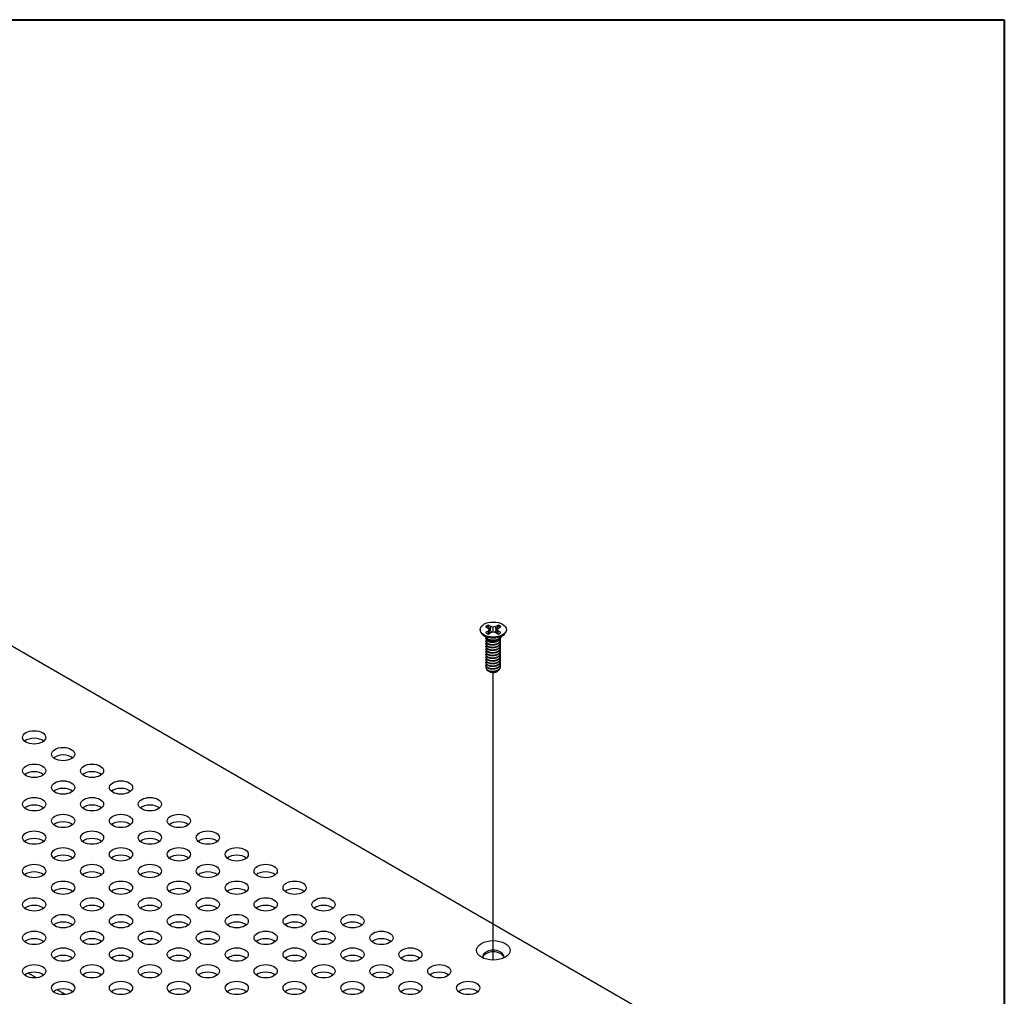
# Model space of a CAD drawing. Header units: millimetres. Extents: x 64 to 1798, y 64 to 1380.
# Tile 73 of 73: x 1646 to 1798, y 1223 to 1375. Entities that reach past the tile are written whole.
import ezdxf

# ---------------------------------------------------------------- set-up
doc = ezdxf.new("R2010")
doc.units = ezdxf.units.MM
doc.header["$LTSCALE"] = 6.666667
for name, color, linetype, lineweight in [('Border (ANSI)', 7, 'Continuous', 40), ('Tweak Trail (ANSI)', 7, 'Continuous', 25), ('Visible (ANSI)', 7, 'Continuous', 25)]:
    doc.layers.add(name, color=color, linetype=linetype, lineweight=lineweight)

# ---------------------------------------------------------------- blocks, each defined once
blk = doc.blocks.new('Borders Default Border')
at = {"layer": 'Border (ANSI)', "flags": 128}
blk.add_lwpolyline([(9.652, 9.652), (9.652, 206.248), (269.748, 206.248), (269.748, 9.652), (9.652, 9.652)], dxfattribs=at)

msp = doc.modelspace()

# ---------------------------------------------------------------- linework, layer by layer
at = {"layer": 'Tweak Trail (ANSI)'}
msp.add_line((1719.0247, 1229.0635), (1719.0247, 1273.6801), dxfattribs=at)
at = {"layer": 'Visible (ANSI)'}
for p, q in [((1548.078, 1333.3767), (1782.1538, 1198.233)), ((1716.9941, 1280.3388), (1716.9941, 1280.2243)), ((1717.8282, 1280.7959), (1718.2241, 1280.5674)), ((1718.2241, 1280.5674), (1718.3881, 1280.3388)), ((1718.3881, 1280.3388), (1718.2241, 1280.1102)), ((1718.6303, 1280.8018), (1718.2344, 1281.0304)), ((1718.4536, 1279.7738), (1718.3881, 1280.3388)), ((1718.5928, 1280.1524), (1718.6303, 1280.8018)), ((1719.0261, 1280.7072), (1718.6303, 1280.8018)), ((1719.422, 1280.8018), (1719.0261, 1280.7072)), ((1719.0261, 1279.9704), (1719.0261, 1280.7072)), ((1719.8179, 1281.0304), (1719.422, 1280.8018)), ((1719.4595, 1280.1524), (1719.422, 1280.8018)), ((1719.5987, 1279.7738), (1719.6642, 1280.3388)), ((1719.6642, 1280.3388), (1719.8282, 1280.5674)), ((1719.8282, 1280.1102), (1719.6642, 1280.3388)), ((1719.8282, 1280.5674), (1720.2241, 1280.7959)), ((1721.0581, 1280.3388), (1721.0581, 1280.2243)), ((1718.1286, 1278.9807), (1717.4234, 1279.5032)), ((1718.2241, 1280.1102), (1717.8282, 1279.8817)), ((1717.8882, 1278.9395), (1717.8882, 1278.9914)), ((1718.3244, 1278.7033), (1718.2215, 1278.7626)), ((1718.2633, 1279.6639), (1718.2241, 1280.1102)), ((1718.2344, 1279.6472), (1718.6303, 1279.8757)), ((1718.6303, 1279.8757), (1719.0261, 1279.9704)), ((1719.0261, 1279.9704), (1719.422, 1279.8757)), ((1719.422, 1279.8757), (1719.8179, 1279.6472)), ((1719.7857, 1278.7366), (1719.8308, 1278.7626)), ((1719.789, 1279.6639), (1719.8282, 1280.1102)), ((1720.2241, 1279.8817), (1719.8282, 1280.1102)), ((1719.9237, 1278.9807), (1720.6289, 1279.5032)), ((1720.1641, 1279.1469), (1720.1641, 1279.1587)), ((1720.1641, 1278.7321), (1720.1641, 1278.784)), ((1717.8882, 1278.5247), (1717.8882, 1278.5766)), ((1717.8882, 1278.11), (1717.8882, 1278.1618)), ((1717.8882, 1277.6952), (1717.8882, 1277.747)), ((1717.8882, 1277.2804), (1717.8882, 1277.3322)), ((1720.1641, 1278.3173), (1720.1641, 1278.3692)), ((1720.1641, 1277.9026), (1720.1641, 1277.9544)), ((1720.1641, 1277.4878), (1720.1641, 1277.5396)), ((1717.8882, 1276.8656), (1717.8882, 1276.9175)), ((1717.8882, 1276.4508), (1717.8882, 1276.5027)), ((1717.8882, 1276.0361), (1717.8882, 1276.0879)), ((1717.8882, 1275.6213), (1717.8882, 1275.6731)), ((1720.1641, 1277.073), (1720.1641, 1277.1249)), ((1720.1641, 1276.6582), (1720.1641, 1276.7101)), ((1720.1641, 1276.2434), (1720.1641, 1276.2953)), ((1720.1641, 1275.8287), (1720.1641, 1275.8805)), ((1717.8882, 1275.2065), (1717.8882, 1275.2583)), ((1717.8882, 1274.7917), (1717.8882, 1274.8436)), ((1717.8882, 1274.4282), (1717.8882, 1274.4288)), ((1720.1641, 1275.4139), (1720.1641, 1275.4657)), ((1720.1641, 1274.9991), (1720.1641, 1275.051)), ((1720.1641, 1274.5843), (1720.1641, 1274.6362)), ((1718.4909, 1273.8081), (1718.4237, 1273.8469)), ((1719.5614, 1273.8081), (1719.6863, 1273.8802)), ((1648.1641, 1226.3013), (1646.8902, 1227.0368)), ((1652.6542, 1223.7089), (1651.3803, 1224.4444))]:
    msp.add_line(p, q, dxfattribs=at)
for centre, major_axis in [((1719.0261, 1280.3388), (-2.032, 0)), ((1647.7948, 1263.6107), (-1.7983, 0)), ((1652.2849, 1261.0183), (-1.7983, 0)), ((1647.7948, 1258.426), (-1.7983, 0)), ((1656.775, 1258.426), (-1.7983, 0)), ((1652.2849, 1255.8336), (-1.7983, 0)), ((1661.2651, 1255.8336), (-1.7983, 0)), ((1647.7948, 1253.2412), (-1.7983, 0)), ((1656.775, 1253.2412), (-1.7983, 0)), ((1665.7553, 1253.2412), (-1.7983, 0)), ((1652.2849, 1250.6488), (-1.7983, 0)), ((1661.2651, 1250.6488), (-1.7983, 0)), ((1670.2454, 1250.6488), (-1.7983, 0)), ((1647.7948, 1248.0564), (-1.7983, 0)), ((1656.775, 1248.0564), (-1.7983, 0)), ((1665.7553, 1248.0564), (-1.7983, 0)), ((1674.7355, 1248.0564), (-1.7983, 0)), ((1652.2849, 1245.4641), (-1.7983, 0)), ((1661.2651, 1245.4641), (-1.7983, 0)), ((1670.2454, 1245.4641), (-1.7983, 0)), ((1679.2257, 1245.4641), (-1.7983, 0)), ((1647.7948, 1242.8717), (-1.7983, 0)), ((1656.775, 1242.8717), (-1.7983, 0)), ((1665.7553, 1242.8717), (-1.7983, 0)), ((1674.7355, 1242.8717), (-1.7983, 0)), ((1683.7158, 1242.8717), (-1.7983, 0)), ((1652.2849, 1240.2793), (-1.7983, 0)), ((1661.2651, 1240.2793), (-1.7983, 0)), ((1670.2454, 1240.2793), (-1.7983, 0)), ((1679.2257, 1240.2793), (-1.7983, 0)), ((1688.2059, 1240.2793), (-1.7983, 0)), ((1647.7948, 1237.6869), (-1.7983, 0)), ((1656.775, 1237.6869), (-1.7983, 0)), ((1665.7553, 1237.6869), (-1.7983, 0)), ((1674.7355, 1237.6869), (-1.7983, 0)), ((1683.7158, 1237.6869), (-1.7983, 0)), ((1692.696, 1237.6869), (-1.7983, 0)), ((1652.2849, 1235.0946), (-1.7983, 0)), ((1661.2651, 1235.0946), (-1.7983, 0)), ((1670.2454, 1235.0946), (-1.7983, 0)), ((1679.2257, 1235.0946), (-1.7983, 0)), ((1688.2059, 1235.0946), (-1.7983, 0)), ((1697.1862, 1235.0946), (-1.7983, 0)), ((1647.7948, 1232.5022), (-1.7983, 0)), ((1656.775, 1232.5022), (-1.7983, 0)), ((1665.7553, 1232.5022), (-1.7983, 0)), ((1674.7355, 1232.5022), (-1.7983, 0)), ((1683.7158, 1232.5022), (-1.7983, 0)), ((1692.696, 1232.5022), (-1.7983, 0)), ((1701.6763, 1232.5022), (-1.7983, 0)), ((1719.0261, 1230.5652), (-2.601, 0)), ((1652.2849, 1229.9098), (-1.7983, 0)), ((1661.2651, 1229.9098), (-1.7983, 0)), ((1670.2454, 1229.9098), (-1.7983, 0)), ((1679.2257, 1229.9098), (-1.7983, 0)), ((1688.2059, 1229.9098), (-1.7983, 0)), ((1697.1862, 1229.9098), (-1.7983, 0)), ((1706.1664, 1229.9098), (-1.7983, 0)), ((1647.7948, 1227.3174), (-1.7983, 0)), ((1656.775, 1227.3174), (-1.7983, 0)), ((1665.7553, 1227.3174), (-1.7983, 0)), ((1674.7355, 1227.3174), (-1.7983, 0)), ((1683.7158, 1227.3174), (-1.7983, 0)), ((1692.696, 1227.3174), (-1.7983, 0)), ((1701.6763, 1227.3174), (-1.7983, 0)), ((1710.6566, 1227.3174), (-1.7983, 0)), ((1652.2849, 1224.7251), (-1.7983, 0)), ((1661.2651, 1224.7251), (-1.7983, 0)), ((1670.2454, 1224.7251), (-1.7983, 0)), ((1679.2257, 1224.7251), (-1.7983, 0)), ((1688.2059, 1224.7251), (-1.7983, 0)), ((1697.1862, 1224.7251), (-1.7983, 0)), ((1706.1664, 1224.7251), (-1.7983, 0)), ((1715.1467, 1224.7251), (-1.7983, 0))]:
    msp.add_ellipse(centre, major_axis=major_axis, ratio=0.57735027, dxfattribs=at)
for centre, major_axis, start_param, end_param in [((1719.0261, 1280.2243), (2.032, 0), 3.14159267, 6.28318531), ((1719.0261, 1280.3388), (-1.4359, 0), 5.29642922, 5.69914506), ((1719.0261, 1280.2251), (1.3986, 0), 2.15828086, 2.46214233), ((1719.0261, 1280.2251), (1.3986, 0), 0.67945032, 0.98331179), ((1719.0261, 1280.3388), (-1.4359, 0), 3.7256329, 4.12834874), ((1719.0261, 1280.3388), (1.4359, 0), 3.7256329, 4.12834874), ((1719.0261, 1279.2272), (-1.1379, 0), 0.11253944, 3.02905321), ((1719.0261, 1279.3845), (-1.1379, 0), 0.66197837, 2.47961428), ((1719.0261, 1280.3388), (1.4359, 0), 5.29642922, 5.69914506), ((1719.0261, 1274.4282), (-1.1379, 0), 0, 0.78539816), ((1719.0261, 1274.1171), (-0.7569, 0), 0.78539816, 2.35619449), ((1647.7948, 1262.4327), (-1.7983, 0), 3.744796, 5.67998196), ((1652.2849, 1259.8404), (-1.7983, 0), 3.744796, 5.67998196), ((1647.7948, 1257.248), (-1.7983, 0), 3.744796, 5.67998196), ((1656.775, 1257.248), (-1.7983, 0), 3.744796, 5.67998196), ((1652.2849, 1254.6556), (-1.7983, 0), 3.744796, 5.67998196), ((1661.2651, 1254.6556), (-1.7983, 0), 3.744796, 5.67998196), ((1647.7948, 1252.0632), (-1.7983, 0), 3.744796, 5.67998196), ((1656.775, 1252.0632), (-1.7983, 0), 3.744796, 5.67998196), ((1665.7553, 1252.0632), (-1.7983, 0), 3.744796, 5.67998196), ((1652.2849, 1249.4708), (-1.7983, 0), 3.744796, 5.67998196), ((1661.2651, 1249.4708), (-1.7983, 0), 3.744796, 5.67998196), ((1670.2454, 1249.4708), (-1.7983, 0), 3.744796, 5.67998196), ((1647.7948, 1246.8785), (-1.7983, 0), 3.744796, 5.67998196), ((1656.775, 1246.8785), (-1.7983, 0), 3.744796, 5.67998196), ((1665.7553, 1246.8785), (-1.7983, 0), 3.744796, 5.67998196), ((1674.7355, 1246.8785), (-1.7983, 0), 3.744796, 5.67998196), ((1652.2849, 1244.2861), (-1.7983, 0), 3.744796, 5.67998196), ((1661.2651, 1244.2861), (-1.7983, 0), 3.744796, 5.67998196), ((1670.2454, 1244.2861), (-1.7983, 0), 3.744796, 5.67998196), ((1679.2257, 1244.2861), (-1.7983, 0), 3.744796, 5.67998196), ((1647.7948, 1241.6937), (-1.7983, 0), 3.744796, 5.67998196), ((1656.775, 1241.6937), (-1.7983, 0), 3.744796, 5.67998196), ((1665.7553, 1241.6937), (-1.7983, 0), 3.744796, 5.67998196), ((1674.7355, 1241.6937), (-1.7983, 0), 3.744796, 5.67998196), ((1683.7158, 1241.6937), (-1.7983, 0), 3.744796, 5.67998196), ((1652.2849, 1239.1013), (-1.7983, 0), 3.744796, 5.67998196), ((1661.2651, 1239.1013), (-1.7983, 0), 3.744796, 5.67998196), ((1670.2454, 1239.1013), (-1.7983, 0), 3.744796, 5.67998196), ((1679.2257, 1239.1013), (-1.7983, 0), 3.744796, 5.67998196), ((1688.2059, 1239.1013), (-1.7983, 0), 3.744796, 5.67998196), ((1647.7948, 1236.509), (-1.7983, 0), 3.744796, 5.67998196), ((1656.775, 1236.509), (-1.7983, 0), 3.744796, 5.67998196), ((1665.7553, 1236.509), (-1.7983, 0), 3.744796, 5.67998196), ((1674.7355, 1236.509), (-1.7983, 0), 3.744796, 5.67998196), ((1683.7158, 1236.509), (-1.7983, 0), 3.744796, 5.67998196), ((1692.696, 1236.509), (-1.7983, 0), 3.744796, 5.67998196), ((1652.2849, 1233.9166), (-1.7983, 0), 3.744796, 5.67998196), ((1661.2651, 1233.9166), (-1.7983, 0), 3.744796, 5.67998196), ((1670.2454, 1233.9166), (-1.7983, 0), 3.744796, 5.67998196), ((1679.2257, 1233.9166), (-1.7983, 0), 3.744796, 5.67998196), ((1688.2059, 1233.9166), (-1.7983, 0), 3.744796, 5.67998196), ((1697.1862, 1233.9166), (-1.7983, 0), 3.744796, 5.67998196), ((1647.7948, 1231.3242), (-1.7983, 0), 3.744796, 5.67998196), ((1656.775, 1231.3242), (-1.7983, 0), 3.744796, 5.67998196), ((1665.7553, 1231.3242), (-1.7983, 0), 3.744796, 5.67998196), ((1674.7355, 1231.3242), (-1.7983, 0), 3.744796, 5.67998196), ((1683.7158, 1231.3242), (-1.7983, 0), 3.744796, 5.67998196), ((1692.696, 1231.3242), (-1.7983, 0), 3.744796, 5.67998196), ((1701.6763, 1231.3242), (-1.7983, 0), 3.744796, 5.67998196), ((1719.0261, 1229.649), (1.6256, 0), 5.96691699, 9.74104627), ((1719.0261, 1229.3872), (1.6256, 0), 0.13995372, 3.00163893), ((1652.2849, 1228.7318), (-1.7983, 0), 3.744796, 5.67998196), ((1661.2651, 1228.7318), (-1.7983, 0), 3.744796, 5.67998196), ((1670.2454, 1228.7318), (-1.7983, 0), 3.744796, 5.67998196), ((1679.2257, 1228.7318), (-1.7983, 0), 3.744796, 5.67998196), ((1688.2059, 1228.7318), (-1.7983, 0), 3.744796, 5.67998196), ((1697.1862, 1228.7318), (-1.7983, 0), 3.744796, 5.67998196), ((1706.1664, 1228.7318), (-1.7983, 0), 3.744796, 5.67998196), ((1647.7948, 1226.1395), (-1.7983, 0), 3.744796, 5.67998196), ((1656.775, 1226.1395), (-1.7983, 0), 3.744796, 5.67998196), ((1665.7553, 1226.1395), (-1.7983, 0), 3.744796, 5.67998196), ((1674.7355, 1226.1395), (-1.7983, 0), 3.744796, 5.67998196), ((1683.7158, 1226.1395), (-1.7983, 0), 3.744796, 5.67998196), ((1692.696, 1226.1395), (-1.7983, 0), 3.744796, 5.67998196), ((1701.6763, 1226.1395), (-1.7983, 0), 3.744796, 5.67998196), ((1710.6566, 1226.1395), (-1.7983, 0), 3.744796, 5.67998196), ((1652.2849, 1223.5471), (-1.7983, 0), 3.744796, 5.67998196), ((1661.2651, 1223.5471), (-1.7983, 0), 3.744796, 5.67998196), ((1670.2454, 1223.5471), (-1.7983, 0), 3.744796, 5.67998196), ((1679.2257, 1223.5471), (-1.7983, 0), 3.744796, 5.67998196), ((1688.2059, 1223.5471), (-1.7983, 0), 3.744796, 5.67998196), ((1697.1862, 1223.5471), (-1.7983, 0), 3.744796, 5.67998196), ((1706.1664, 1223.5471), (-1.7983, 0), 3.744796, 5.67998196), ((1715.1467, 1223.5471), (-1.7983, 0), 3.744796, 5.67998196)]:
    msp.add_ellipse(centre, major_axis=major_axis, ratio=0.57735027, start_param=start_param, end_param=end_param, dxfattribs=at)
for points, weights in [([(1718.2509, 1280.8972), (1718.2428, 1280.9629), (1718.2344, 1281.0304)], [1.01218915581, 1.01172679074, 1.01110160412]), ([(1718.2509, 1280.8972), (1718.4628, 1280.4345), (1718.5928, 1280.1524)], [1.53696783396, 1.9683578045, 2.37346205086]), ([(1719.4595, 1280.1524), (1719.5895, 1280.4345), (1719.8014, 1280.8972)], [2.37346205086, 1.9683578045, 1.53696783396]), ([(1719.8014, 1280.8972), (1719.8095, 1280.9629), (1719.8179, 1281.0304)], [1.01218915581, 1.01172679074, 1.01110160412]), ([(1718.5928, 1280.1524), (1718.7104, 1280.0124), (1718.8018, 1279.9168)], [2.07391766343, 2.27571812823, 2.43161931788]), ([(1719.2505, 1279.9168), (1719.3419, 1280.0124), (1719.4595, 1280.1524)], [2.43161931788, 2.27571812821, 2.07391766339]), ([(1719.8308, 1278.6817), (1720.1374, 1278.8816), (1720.1622, 1279.1574)], [1, 0.907347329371, 0.942846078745]), ([(1719.8308, 1278.6299), (1720.1641, 1278.8471), (1720.1641, 1279.1469)], [1, 0.900099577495, 0.949184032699]), ([(1719.8308, 1278.267), (1720.2909, 1278.5668), (1720.1277, 1278.9649)], [1, 0.867144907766, 0.997779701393]), ([(1719.8308, 1278.2151), (1720.1641, 1278.4323), (1720.1641, 1278.7321)], [1, 0.900099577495, 0.949184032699]), ([(1719.8308, 1277.8522), (1720.2909, 1278.152), (1720.1277, 1278.5501)], [1, 0.867144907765, 0.997779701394]), ([(1719.8308, 1277.8003), (1720.1641, 1278.0176), (1720.1641, 1278.3173)], [1, 0.900099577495, 0.949184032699]), ([(1719.8308, 1277.4374), (1720.2909, 1277.7373), (1720.1277, 1278.1353)], [1, 0.867144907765, 0.997779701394]), ([(1719.8308, 1277.3856), (1720.1641, 1277.6028), (1720.1641, 1277.9026)], [1, 0.900099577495, 0.949184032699]), ([(1719.8308, 1277.0226), (1720.2909, 1277.3225), (1720.1277, 1277.7205)], [1, 0.867144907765, 0.997779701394]), ([(1719.8308, 1276.9708), (1720.1641, 1277.188), (1720.1641, 1277.4878)], [1, 0.900099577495, 0.949184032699]), ([(1719.8308, 1276.6078), (1720.2909, 1276.9077), (1720.1277, 1277.3057)], [1, 0.867144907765, 0.997779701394]), ([(1719.8308, 1276.556), (1720.1641, 1276.7732), (1720.1641, 1277.073)], [1, 0.900099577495, 0.949184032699]), ([(1719.8308, 1276.1931), (1720.2909, 1276.4929), (1720.1277, 1276.891)], [1, 0.867144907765, 0.997779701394]), ([(1719.8308, 1276.1412), (1720.1641, 1276.3584), (1720.1641, 1276.6582)], [1, 0.900099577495, 0.949184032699]), ([(1719.8308, 1275.7783), (1720.2909, 1276.0781), (1720.1277, 1276.4762)], [1, 0.867144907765, 0.997779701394]), ([(1719.8308, 1275.7264), (1720.1641, 1275.9437), (1720.1641, 1276.2434)], [1, 0.900099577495, 0.949184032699]), ([(1719.8308, 1275.3635), (1720.2909, 1275.6634), (1720.1277, 1276.0614)], [1, 0.867144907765, 0.997779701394]), ([(1719.8308, 1275.3117), (1720.1641, 1275.5289), (1720.1641, 1275.8287)], [1, 0.900099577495, 0.949184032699]), ([(1719.8308, 1274.9487), (1720.2909, 1275.2486), (1720.1277, 1275.6466)], [1, 0.867144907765, 0.997779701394]), ([(1719.8308, 1274.8969), (1720.1641, 1275.1141), (1720.1641, 1275.4139)], [1, 0.900099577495, 0.949184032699]), ([(1719.8308, 1274.5339), (1720.2909, 1274.8338), (1720.1277, 1275.2318)], [1, 0.867144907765, 0.997779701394]), ([(1719.8308, 1274.4821), (1720.1641, 1274.6993), (1720.1641, 1274.9991)], [1, 0.900099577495, 0.949184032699]), ([(1719.8308, 1274.1192), (1720.2909, 1274.419), (1720.1277, 1274.8171)], [1, 0.867144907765, 0.997779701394]), ([(1719.8308, 1274.0673), (1720.1641, 1274.2845), (1720.1641, 1274.5843)], [1, 0.900099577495, 0.949184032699])]:
    msp.add_rational_spline(points, weights, degree=2, dxfattribs=at)
for points, weights, knots in [([(1717.9088, 1279.1028), (1717.8592, 1278.9702), (1717.927, 1278.838), (1718.097, 1278.5062), (1718.7316, 1278.4426), (1719.3662, 1278.379), (1719.8308, 1278.6817)], [0.934199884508, 0.941930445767, 1, 0.866025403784, 1, 0.866025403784, 1], [0.7871516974, 0.7871516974, 0.7871516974, 0.7916666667, 0.7916666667, 0.8020833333, 0.8020833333, 0.8125, 0.8125, 0.8125]), ([(1717.8882, 1278.9395), (1717.8882, 1278.8618), (1717.927, 1278.7862), (1718.097, 1278.4543), (1718.7316, 1278.3907), (1719.3662, 1278.3271), (1719.8308, 1278.6299)], [0.949184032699, 0.965925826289, 1, 0.866025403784, 1, 0.866025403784, 1], [0.7265173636, 0.7265173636, 0.7265173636, 0.7291666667, 0.7291666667, 0.7395833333, 0.7395833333, 0.75, 0.75, 0.75]), ([(1717.9434, 1278.7572), (1717.84, 1278.593), (1717.927, 1278.4232), (1718.097, 1278.0914), (1718.7316, 1278.0278), (1719.3662, 1277.9642), (1719.8308, 1278.267)], [0.933615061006, 0.926660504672, 1, 0.866025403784, 1, 0.866025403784, 1], [0.7234644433, 0.7234644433, 0.7234644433, 0.7291666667, 0.7291666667, 0.7395833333, 0.7395833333, 0.75, 0.75, 0.75]), ([(1717.8882, 1278.5247), (1717.8882, 1278.447), (1717.927, 1278.3714), (1718.097, 1278.0396), (1718.7316, 1277.9759), (1719.3662, 1277.9123), (1719.8308, 1278.2151)], [0.949184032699, 0.965925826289, 1, 0.866025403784, 1, 0.866025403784, 1], [0.6640173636, 0.6640173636, 0.6640173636, 0.6666666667, 0.6666666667, 0.6770833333, 0.6770833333, 0.6875, 0.6875, 0.6875]), ([(1717.9434, 1278.3424), (1717.84, 1278.1782), (1717.927, 1278.0084), (1718.097, 1277.6766), (1718.7316, 1277.613), (1719.3662, 1277.5494), (1719.8308, 1277.8522)], [0.933615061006, 0.926660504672, 1, 0.866025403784, 1, 0.866025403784, 1], [0.6609644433, 0.6609644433, 0.6609644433, 0.6666666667, 0.6666666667, 0.6770833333, 0.6770833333, 0.6875, 0.6875, 0.6875]), ([(1717.8882, 1278.11), (1717.8882, 1278.0323), (1717.927, 1277.9566), (1718.097, 1277.6248), (1718.7316, 1277.5612), (1719.3662, 1277.4976), (1719.8308, 1277.8003)], [0.949184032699, 0.965925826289, 1, 0.866025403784, 1, 0.866025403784, 1], [0.6015173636, 0.6015173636, 0.6015173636, 0.6041666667, 0.6041666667, 0.6145833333, 0.6145833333, 0.625, 0.625, 0.625]), ([(1717.9434, 1277.9277), (1717.84, 1277.7634), (1717.927, 1277.5937), (1718.097, 1277.2618), (1718.7316, 1277.1982), (1719.3662, 1277.1346), (1719.8308, 1277.4374)], [0.933615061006, 0.926660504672, 1, 0.866025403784, 1, 0.866025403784, 1], [0.5984644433, 0.5984644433, 0.5984644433, 0.6041666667, 0.6041666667, 0.6145833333, 0.6145833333, 0.625, 0.625, 0.625]), ([(1717.8882, 1277.6952), (1717.8882, 1277.6175), (1717.927, 1277.5418), (1718.097, 1277.21), (1718.7316, 1277.1464), (1719.3662, 1277.0828), (1719.8308, 1277.3856)], [0.949184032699, 0.965925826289, 1, 0.866025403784, 1, 0.866025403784, 1], [0.5390173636, 0.5390173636, 0.5390173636, 0.5416666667, 0.5416666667, 0.5520833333, 0.5520833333, 0.5625, 0.5625, 0.5625]), ([(1717.9434, 1277.5129), (1717.84, 1277.3486), (1717.927, 1277.1789), (1718.097, 1276.8471), (1718.7316, 1276.7835), (1719.3662, 1276.7198), (1719.8308, 1277.0226)], [0.933615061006, 0.926660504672, 1, 0.866025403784, 1, 0.866025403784, 1], [0.5359644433, 0.5359644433, 0.5359644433, 0.5416666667, 0.5416666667, 0.5520833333, 0.5520833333, 0.5625, 0.5625, 0.5625]), ([(1717.8882, 1277.2804), (1717.8882, 1277.2027), (1717.927, 1277.127), (1718.097, 1276.7952), (1718.7316, 1276.7316), (1719.3662, 1276.668), (1719.8308, 1276.9708)], [0.949184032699, 0.965925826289, 1, 0.866025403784, 1, 0.866025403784, 1], [0.4765173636, 0.4765173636, 0.4765173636, 0.4791666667, 0.4791666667, 0.4895833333, 0.4895833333, 0.5, 0.5, 0.5]), ([(1718.6328, 1278.4032), (1718.7217, 1278.3826), (1718.8206, 1278.375), (1719.0163, 1278.36), (1719.2132, 1278.4052)], [0.949876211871, 0.966622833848, 1, 0.936018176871, 0.933147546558], [0.73698822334, 0.73698822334, 0.73698822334, 0.73958333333, 0.73958333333, 0.74455798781, 0.74455798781, 0.74455798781]), ([(1718.6328, 1277.9885), (1718.7217, 1277.9678), (1718.8206, 1277.9602), (1719.0163, 1277.9452), (1719.2132, 1277.9904)], [0.94987621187, 0.966622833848, 1, 0.936018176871, 0.933147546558], [0.67448822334, 0.67448822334, 0.67448822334, 0.67708333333, 0.67708333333, 0.68205798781, 0.68205798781, 0.68205798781]), ([(1718.6328, 1277.5737), (1718.7217, 1277.553), (1718.8206, 1277.5454), (1719.0163, 1277.5304), (1719.2132, 1277.5756)], [0.949876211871, 0.966622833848, 1, 0.936018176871, 0.933147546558], [0.61198822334, 0.61198822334, 0.61198822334, 0.61458333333, 0.61458333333, 0.61955798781, 0.61955798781, 0.61955798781]), ([(1718.6328, 1277.1589), (1718.7217, 1277.1382), (1718.8206, 1277.1307), (1719.0163, 1277.1157), (1719.2132, 1277.1608)], [0.949876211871, 0.966622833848, 1, 0.936018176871, 0.933147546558], [0.54948822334, 0.54948822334, 0.54948822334, 0.55208333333, 0.55208333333, 0.55705798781, 0.55705798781, 0.55705798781]), ([(1717.9434, 1277.0981), (1717.84, 1276.9339), (1717.927, 1276.7641), (1718.097, 1276.4323), (1718.7316, 1276.3687), (1719.3662, 1276.3051), (1719.8308, 1276.6078)], [0.933615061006, 0.926660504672, 1, 0.866025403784, 1, 0.866025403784, 1], [0.4734644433, 0.4734644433, 0.4734644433, 0.4791666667, 0.4791666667, 0.4895833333, 0.4895833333, 0.5, 0.5, 0.5]), ([(1717.8882, 1276.8656), (1717.8882, 1276.7879), (1717.927, 1276.7123), (1718.097, 1276.3804), (1718.7316, 1276.3168), (1719.3662, 1276.2532), (1719.8308, 1276.556)], [0.949184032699, 0.965925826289, 1, 0.866025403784, 1, 0.866025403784, 1], [0.4140173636, 0.4140173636, 0.4140173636, 0.4166666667, 0.4166666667, 0.4270833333, 0.4270833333, 0.4375, 0.4375, 0.4375]), ([(1717.9434, 1276.6833), (1717.84, 1276.5191), (1717.927, 1276.3493), (1718.097, 1276.0175), (1718.7316, 1275.9539), (1719.3662, 1275.8903), (1719.8308, 1276.1931)], [0.933615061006, 0.926660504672, 1, 0.866025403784, 1, 0.866025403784, 1], [0.4109644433, 0.4109644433, 0.4109644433, 0.4166666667, 0.4166666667, 0.4270833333, 0.4270833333, 0.4375, 0.4375, 0.4375]), ([(1717.8882, 1276.4508), (1717.8882, 1276.3731), (1717.927, 1276.2975), (1718.097, 1275.9657), (1718.7316, 1275.902), (1719.3662, 1275.8384), (1719.8308, 1276.1412)], [0.949184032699, 0.965925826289, 1, 0.866025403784, 1, 0.866025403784, 1], [0.3515173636, 0.3515173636, 0.3515173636, 0.3541666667, 0.3541666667, 0.3645833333, 0.3645833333, 0.375, 0.375, 0.375]), ([(1717.9434, 1276.2685), (1717.84, 1276.1043), (1717.927, 1275.9345), (1718.097, 1275.6027), (1718.7316, 1275.5391), (1719.3662, 1275.4755), (1719.8308, 1275.7783)], [0.933615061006, 0.926660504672, 1, 0.866025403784, 1, 0.866025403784, 1], [0.3484644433, 0.3484644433, 0.3484644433, 0.3541666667, 0.3541666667, 0.3645833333, 0.3645833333, 0.375, 0.375, 0.375]), ([(1717.8882, 1276.0361), (1717.8882, 1275.9584), (1717.927, 1275.8827), (1718.097, 1275.5509), (1718.7316, 1275.4873), (1719.3662, 1275.4237), (1719.8308, 1275.7264)], [0.949184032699, 0.965925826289, 1, 0.866025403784, 1, 0.866025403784, 1], [0.2890173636, 0.2890173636, 0.2890173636, 0.2916666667, 0.2916666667, 0.3020833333, 0.3020833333, 0.3125, 0.3125, 0.3125]), ([(1717.9434, 1275.8538), (1717.84, 1275.6895), (1717.927, 1275.5198), (1718.097, 1275.1879), (1718.7316, 1275.1243), (1719.3662, 1275.0607), (1719.8308, 1275.3635)], [0.933615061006, 0.926660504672, 1, 0.866025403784, 1, 0.866025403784, 1], [0.2859644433, 0.2859644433, 0.2859644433, 0.2916666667, 0.2916666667, 0.3020833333, 0.3020833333, 0.3125, 0.3125, 0.3125]), ([(1718.6328, 1276.7441), (1718.7217, 1276.7235), (1718.8206, 1276.7159), (1719.0163, 1276.7009), (1719.2132, 1276.7461)], [0.94987621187, 0.966622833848, 1, 0.936018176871, 0.933147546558], [0.48698822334, 0.48698822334, 0.48698822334, 0.48958333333, 0.48958333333, 0.49455798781, 0.49455798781, 0.49455798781]), ([(1718.6328, 1276.3293), (1718.7217, 1276.3087), (1718.8206, 1276.3011), (1719.0163, 1276.2861), (1719.2132, 1276.3313)], [0.94987621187, 0.966622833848, 1, 0.936018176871, 0.933147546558], [0.42448822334, 0.42448822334, 0.42448822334, 0.42708333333, 0.42708333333, 0.43205798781, 0.43205798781, 0.43205798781]), ([(1718.6328, 1275.9146), (1718.7217, 1275.8939), (1718.8206, 1275.8863), (1719.0163, 1275.8713), (1719.2132, 1275.9165)], [0.94987621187, 0.966622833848, 1, 0.936018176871, 0.933147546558], [0.36198822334, 0.36198822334, 0.36198822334, 0.36458333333, 0.36458333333, 0.36955798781, 0.36955798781, 0.36955798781]), ([(1717.8882, 1275.6213), (1717.8882, 1275.5436), (1717.927, 1275.4679), (1718.097, 1275.1361), (1718.7316, 1275.0725), (1719.3662, 1275.0089), (1719.8308, 1275.3117)], [0.949184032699, 0.965925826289, 1, 0.866025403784, 1, 0.866025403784, 1], [0.2265173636, 0.2265173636, 0.2265173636, 0.2291666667, 0.2291666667, 0.2395833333, 0.2395833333, 0.25, 0.25, 0.25]), ([(1717.9434, 1275.439), (1717.84, 1275.2747), (1717.927, 1275.105), (1718.097, 1274.7732), (1718.7316, 1274.7096), (1719.3662, 1274.6459), (1719.8308, 1274.9487)], [0.933615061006, 0.926660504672, 1, 0.866025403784, 1, 0.866025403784, 1], [0.2234644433, 0.2234644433, 0.2234644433, 0.2291666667, 0.2291666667, 0.2395833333, 0.2395833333, 0.25, 0.25, 0.25]), ([(1717.8882, 1275.2065), (1717.8882, 1275.1288), (1717.927, 1275.0531), (1718.097, 1274.7213), (1718.7316, 1274.6577), (1719.3662, 1274.5941), (1719.8308, 1274.8969)], [0.949184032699, 0.965925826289, 1, 0.866025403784, 1, 0.866025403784, 1], [0.1640173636, 0.1640173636, 0.1640173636, 0.1666666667, 0.1666666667, 0.1770833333, 0.1770833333, 0.1875, 0.1875, 0.1875]), ([(1717.9434, 1275.0242), (1717.84, 1274.86), (1717.927, 1274.6902), (1718.097, 1274.3584), (1718.7316, 1274.2948), (1719.3662, 1274.2312), (1719.8308, 1274.5339)], [0.933615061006, 0.926660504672, 1, 0.866025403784, 1, 0.866025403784, 1], [0.1609644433, 0.1609644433, 0.1609644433, 0.1666666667, 0.1666666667, 0.1770833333, 0.1770833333, 0.1875, 0.1875, 0.1875]), ([(1717.8882, 1274.7917), (1717.8882, 1274.714), (1717.927, 1274.6384), (1718.097, 1274.3065), (1718.7316, 1274.2429), (1719.3662, 1274.1793), (1719.8308, 1274.4821)], [0.949184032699, 0.965925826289, 1, 0.866025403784, 1, 0.866025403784, 1], [0.1015173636, 0.1015173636, 0.1015173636, 0.1041666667, 0.1041666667, 0.1145833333, 0.1145833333, 0.125, 0.125, 0.125]), ([(1717.8883, 1274.4342), (1717.8869, 1274.3537), (1717.927, 1274.2754), (1718.097, 1273.9436), (1718.7316, 1273.88), (1719.3662, 1273.8164), (1719.8308, 1274.1192)], [0.948065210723, 0.96476686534, 1, 0.866025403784, 1, 0.866025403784, 1], [0.1014272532, 0.1014272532, 0.1014272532, 0.1041666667, 0.1041666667, 0.1145833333, 0.1145833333, 0.125, 0.125, 0.125]), ([(1718.6328, 1275.4998), (1718.7217, 1275.4791), (1718.8206, 1275.4715), (1719.0163, 1275.4565), (1719.2132, 1275.5017)], [0.94987621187, 0.966622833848, 1, 0.936018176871, 0.933147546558], [0.29948822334, 0.29948822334, 0.29948822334, 0.30208333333, 0.30208333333, 0.30705798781, 0.30705798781, 0.30705798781]), ([(1718.6328, 1275.085), (1718.7217, 1275.0643), (1718.8206, 1275.0568), (1719.0163, 1275.0418), (1719.2132, 1275.0869)], [0.949876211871, 0.966622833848, 1, 0.936018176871, 0.933147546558], [0.23698822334, 0.23698822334, 0.23698822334, 0.23958333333, 0.23958333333, 0.24455798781, 0.24455798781, 0.24455798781]), ([(1718.6328, 1274.6702), (1718.7217, 1274.6496), (1718.8206, 1274.642), (1719.0163, 1274.627), (1719.2132, 1274.6722)], [0.94987621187, 0.966622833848, 1, 0.936018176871, 0.933147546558], [0.17448822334, 0.17448822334, 0.17448822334, 0.17708333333, 0.17708333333, 0.18205798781, 0.18205798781, 0.18205798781]), ([(1718.6328, 1274.2554), (1718.7217, 1274.2348), (1718.8206, 1274.2272), (1719.0163, 1274.2122), (1719.2132, 1274.2574)], [0.949876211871, 0.966622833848, 1, 0.936018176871, 0.933147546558], [0.11198822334, 0.11198822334, 0.11198822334, 0.11458333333, 0.11458333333, 0.11955798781, 0.11955798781, 0.11955798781]), ([(1718.2215, 1273.9636), (1718.4371, 1273.8577), (1718.7316, 1273.8281), (1719.3662, 1273.7645), (1719.8308, 1274.0673)], [0.933012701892, 0.933012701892, 1, 0.866025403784, 1], [0.046875, 0.046875, 0.046875, 0.0520833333, 0.0520833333, 0.0625, 0.0625, 0.0625]), ([(1718.6328, 1273.8407), (1718.7217, 1273.82), (1718.8206, 1273.8124), (1719.0163, 1273.7974), (1719.2132, 1273.8426)], [0.94987621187, 0.966622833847, 1, 0.936018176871, 0.933147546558], [0.04948822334, 0.04948822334, 0.04948822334, 0.05208333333, 0.05208333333, 0.05705798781, 0.05705798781, 0.05705798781])]:
    msp.add_rational_spline(points, weights, degree=2, knots=knots, dxfattribs=at)
for points, knots in [([(1719.7857, 1278.7367), (1719.755, 1278.7189), (1719.7218, 1278.7017), (1719.5817, 1278.6375), (1719.4645, 1278.6007), (1719.2074, 1278.5512), (1719.069, 1278.5409), (1718.8339, 1278.5504), (1718.7117, 1278.564), (1718.4871, 1278.6247), (1718.399, 1278.6602), (1718.3244, 1278.7032)], [-0.264031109, -0.264031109, -0.264031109, -0.264031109, -0.240251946, -0.240251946, -0.170743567, -0.170743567, -0.096248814, -0.096248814, -0.041982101, -0.041982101, -0.000001, -0.000001, -0.000001, -0.000001]), ([(1719.9728, 1274.1797), (1719.9638, 1274.1577), (1719.9528, 1274.1359), (1719.9137, 1274.0715), (1719.8798, 1274.0302), (1719.7854, 1273.9419), (1719.7298, 1273.9053), (1719.6863, 1273.8802)], [-0.047408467, -0.047408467, -0.047408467, -0.047408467, -0.0389749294, -0.0389749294, -0.0219856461, -0.0219856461, -0.000001, -0.000001, -0.000001, -0.000001]), ([(1719.6863, 1273.8802), (1719.6326, 1273.8492), (1719.568, 1273.8182), (1719.417, 1273.7667), (1719.3457, 1273.7486), (1719.1608, 1273.716), (1719.0459, 1273.7087), (1718.8409, 1273.7183), (1718.7268, 1273.7325), (1718.5209, 1273.7949), (1718.4422, 1273.8314), (1718.3581, 1273.8895), (1718.3392, 1273.9046), (1718.3221, 1273.9202)], [-0.235586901, -0.235586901, -0.235586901, -0.235586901, -0.203660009, -0.203660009, -0.177946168, -0.177946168, -0.13906218, -0.13906218, -0.107080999, -0.107080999, -0.08213524, -0.08213524, -0.073977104, -0.073977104, -0.073977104, -0.073977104])]:
    msp.add_open_spline(points, degree=3, knots=knots, dxfattribs=at)
msp.add_open_spline([(1717.8883, 1274.4342), (1717.8942, 1274.4913), (1717.9148, 1274.5469), (1717.9494, 1274.5999)], degree=3, dxfattribs=at)

# ---------------------------------------------------------------- block references
at = {"xscale": 6.666666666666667, "yscale": 6.666666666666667, "zscale": 6.666666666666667}
msp.add_blockref('Borders Default Border', (0, 0), dxfattribs=at)

doc.saveas('drawing.dxf')
